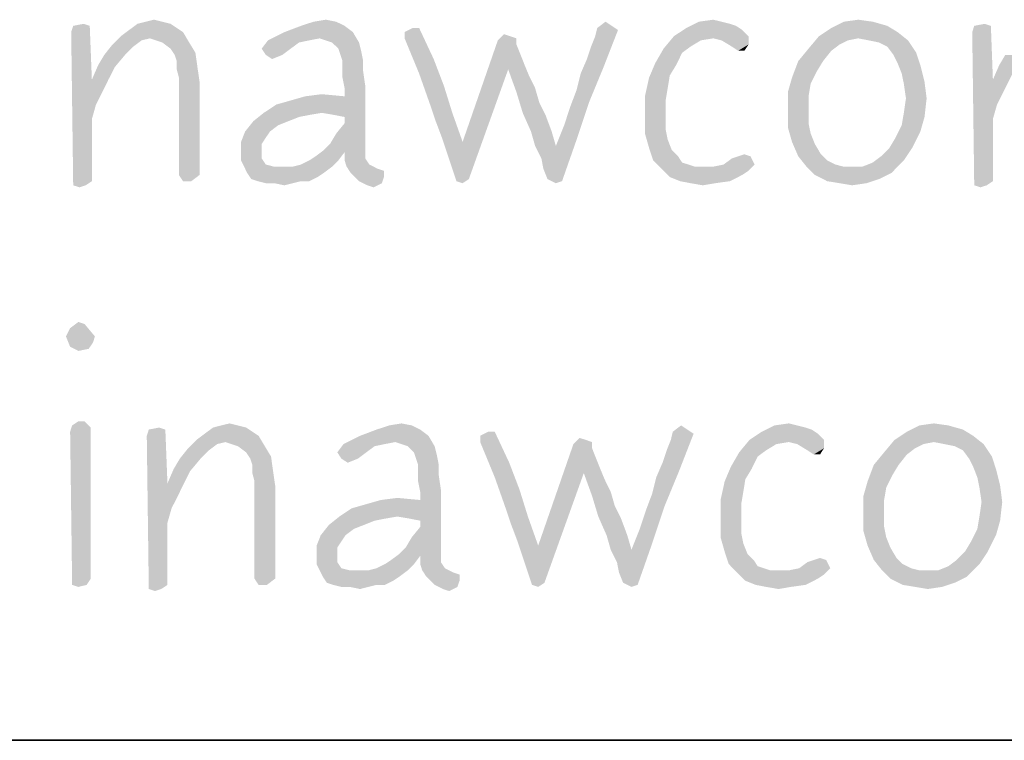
# Model space of a CAD drawing. Header units: inches. Extents: x -1 to 69, y -1 to 45.
# Tile 26 of 39: x 65.284 to 66.308, y 0 to 0.75. Entities that reach past the tile are written whole.
import ezdxf

# ---------------------------------------------------------------- set-up
doc = ezdxf.new("R2010")
doc.units = ezdxf.units.IN
doc.header["$LTSCALE"] = 3.74
doc.header["$MEASUREMENT"] = 0
doc.layers.get('0').update_dxf_attribs({"linetype": 'CONTINUOUS'})

msp = doc.modelspace()

# ---------------------------------------------------------------- linework, layer by layer
at = {"color": 7, "linetype": 'CONTINUOUS'}
msp.add_line((0, 0), (68, 0), dxfattribs=at)
at = {"color": 2, "linetype": 'CONTINUOUS'}
msp.add_line((68, 0), (56.5, 0), dxfattribs=at)
for points in [[(65.4326, 0.7476), (65.4068, 0.7454), (65.4154, 0.7476)], [(65.4068, 0.7454), (65.4326, 0.7476), (65.4412, 0.7454)], [(65.4154, 0.7476), (65.424, 0.7497), (65.4326, 0.7476)], [(65.6135, 0.7476), (65.5769, 0.7433), (65.5899, 0.7476)], [(65.5769, 0.7433), (65.6135, 0.7476), (65.6222, 0.7433)], [(65.5899, 0.7476), (65.6028, 0.7497), (65.6135, 0.7476)], [(65.9, 0.7433), (65.8849, 0.7411), (65.8935, 0.7476)], [(66.0142, 0.7476), (66.0228, 0.7454), (65.9775, 0.7411)], [(66.0142, 0.7476), (65.9775, 0.7411), (65.9905, 0.7476)], [(65.9905, 0.7476), (66.0055, 0.7497), (66.0142, 0.7476)], [(66.1714, 0.7476), (66.1865, 0.7433), (66.1283, 0.7411)], [(66.1714, 0.7476), (66.1283, 0.7411), (66.1412, 0.7476)], [(66.1412, 0.7476), (66.1563, 0.7497), (66.1714, 0.7476)], [(65.3572, 0.7433), (65.3379, 0.7368), (65.34, 0.7433)], [(65.3379, 0.7368), (65.3572, 0.7433), (65.3594, 0.6873)], [(65.34, 0.7433), (65.3508, 0.7454), (65.3572, 0.7433)], [(65.4542, 0.7368), (65.3895, 0.7325), (65.3982, 0.739)], [(65.4412, 0.7454), (65.4477, 0.7411), (65.3982, 0.739)], [(65.4412, 0.7454), (65.3982, 0.739), (65.4068, 0.7454)], [(65.3982, 0.739), (65.4477, 0.7411), (65.4542, 0.7368)], [(65.6222, 0.7433), (65.5597, 0.7368), (65.5769, 0.7433)], [(65.5597, 0.7368), (65.6222, 0.7433), (65.6308, 0.7368)], [(65.6997, 0.7411), (65.6846, 0.7368), (65.6932, 0.7411)], [(65.6846, 0.7303), (65.6846, 0.7368), (65.6997, 0.7411)], [(65.6846, 0.7303), (65.6997, 0.7411), (65.7148, 0.7088)], [(65.8742, 0.7088), (65.8785, 0.7217), (65.9065, 0.739)], [(65.8742, 0.7088), (65.9065, 0.739), (65.8914, 0.7002)], [(65.8785, 0.7217), (65.8828, 0.7325), (65.9065, 0.739)], [(65.9065, 0.739), (65.8828, 0.7325), (65.8849, 0.7411)], [(65.8849, 0.7411), (65.9, 0.7433), (65.9065, 0.739)], [(66.0357, 0.739), (65.9646, 0.7325), (65.9775, 0.7411)], [(65.9646, 0.7325), (66.0357, 0.739), (66.0422, 0.7325)], [(66.0228, 0.7454), (66.0292, 0.7433), (65.9775, 0.7411)], [(65.9775, 0.7411), (66.0292, 0.7433), (66.0357, 0.739)], [(66.1972, 0.7368), (66.1154, 0.7325), (66.1283, 0.7411)], [(66.1283, 0.7411), (66.1865, 0.7433), (66.1972, 0.7368)], [(66.2942, 0.7433), (66.2748, 0.7368), (66.2769, 0.7433)], [(66.2748, 0.7368), (66.2942, 0.7433), (66.2963, 0.6873)], [(66.2769, 0.7433), (66.2877, 0.7454), (66.2942, 0.7433)], [(65.3594, 0.6873), (65.34, 0.5774), (65.3379, 0.7368)], [(65.4197, 0.7303), (65.3809, 0.7239), (65.3895, 0.7325)], [(65.4197, 0.7303), (65.4111, 0.7282), (65.3809, 0.7239)], [(65.3809, 0.7239), (65.4111, 0.7282), (65.4025, 0.7217)], [(65.4197, 0.7303), (65.3895, 0.7325), (65.4542, 0.7368)], [(65.4326, 0.726), (65.4197, 0.7303), (65.4542, 0.7368)], [(65.4326, 0.726), (65.4542, 0.7368), (65.4606, 0.726)], [(65.5855, 0.7282), (65.5748, 0.726), (65.536, 0.7196)], [(65.5855, 0.7282), (65.536, 0.7196), (65.5425, 0.7282)], [(65.6308, 0.7368), (65.5963, 0.7303), (65.5425, 0.7282)], [(65.6308, 0.7368), (65.5425, 0.7282), (65.5597, 0.7368)], [(65.5425, 0.7282), (65.5963, 0.7303), (65.5855, 0.7282)], [(65.6092, 0.726), (65.5963, 0.7303), (65.6308, 0.7368)], [(65.6092, 0.726), (65.6308, 0.7368), (65.6372, 0.726)], [(65.7148, 0.7088), (65.6997, 0.6937), (65.6846, 0.7303)], [(65.8009, 0.7239), (65.7449, 0.6226), (65.7815, 0.7282)], [(65.7945, 0.7325), (65.7815, 0.7282), (65.788, 0.7346)], [(65.7945, 0.7325), (65.8009, 0.7303), (65.7815, 0.7282)], [(65.7815, 0.7282), (65.8009, 0.7303), (65.8009, 0.7239)], [(65.9926, 0.7282), (65.9539, 0.7196), (65.9646, 0.7325)], [(65.9926, 0.7282), (65.9819, 0.7217), (65.9539, 0.7196)], [(65.9646, 0.7325), (66.0422, 0.7325), (66.0055, 0.7303)], [(65.9646, 0.7325), (66.0055, 0.7303), (65.9926, 0.7282)], [(66.0142, 0.7282), (66.0055, 0.7303), (66.0422, 0.7325)], [(66.0142, 0.7282), (66.0422, 0.7325), (66.0422, 0.7239)], [(66.0422, 0.7239), (66.0249, 0.7217), (66.0142, 0.7282)], [(66.1455, 0.7282), (66.1046, 0.7196), (66.1154, 0.7325)], [(66.1455, 0.7282), (66.1369, 0.7239), (66.1046, 0.7196)], [(66.1563, 0.7303), (66.1154, 0.7325), (66.1972, 0.7368)], [(66.1154, 0.7325), (66.1563, 0.7303), (66.1455, 0.7282)], [(66.1671, 0.7282), (66.1563, 0.7303), (66.1972, 0.7368)], [(66.1671, 0.7282), (66.1972, 0.7368), (66.208, 0.7282)], [(66.208, 0.7282), (66.1779, 0.726), (66.1671, 0.7282)], [(66.1865, 0.7217), (66.1779, 0.726), (66.208, 0.7282)], [(66.1865, 0.7217), (66.208, 0.7282), (66.2166, 0.7153)], [(66.2963, 0.6873), (66.2769, 0.5774), (66.2748, 0.7368)], [(65.4025, 0.7217), (65.3723, 0.7131), (65.3809, 0.7239)], [(65.3723, 0.7131), (65.4025, 0.7217), (65.3939, 0.7131)], [(65.4606, 0.726), (65.4412, 0.7196), (65.4326, 0.726)], [(65.4412, 0.7196), (65.4606, 0.726), (65.4671, 0.7153)], [(65.4671, 0.7153), (65.4455, 0.7131), (65.4412, 0.7196)], [(65.536, 0.7196), (65.5748, 0.726), (65.5662, 0.7196)], [(65.5662, 0.7196), (65.5403, 0.7131), (65.536, 0.7196)], [(65.5403, 0.7131), (65.5662, 0.7196), (65.5575, 0.7131)], [(65.6372, 0.726), (65.6157, 0.7196), (65.6092, 0.726)], [(65.6157, 0.7196), (65.6372, 0.726), (65.6394, 0.7174)], [(65.6394, 0.7174), (65.6179, 0.7131), (65.6157, 0.7196)], [(65.62, 0.7066), (65.6179, 0.7131), (65.6394, 0.7174)], [(65.62, 0.7066), (65.6394, 0.7174), (65.6415, 0.7066)], [(65.8009, 0.7239), (65.7923, 0.698), (65.7449, 0.6226)], [(65.8009, 0.7239), (65.8052, 0.7131), (65.7923, 0.698)], [(65.9732, 0.7153), (65.9452, 0.7045), (65.9539, 0.7196)], [(65.9539, 0.7196), (65.9819, 0.7217), (65.9732, 0.7153)], [(66.0314, 0.7174), (66.0249, 0.7217), (66.0422, 0.7239)], [(66.0314, 0.7174), (66.0422, 0.7239), (66.0379, 0.7174)], [(66.1283, 0.7174), (66.0939, 0.7066), (66.1046, 0.7196)], [(66.0939, 0.7066), (66.1283, 0.7174), (66.1197, 0.7066)], [(66.1046, 0.7196), (66.1369, 0.7239), (66.1283, 0.7174)], [(66.2166, 0.7153), (66.1929, 0.7131), (66.1865, 0.7217)], [(65.3939, 0.7131), (65.3659, 0.7023), (65.3723, 0.7131)], [(65.3659, 0.7023), (65.3939, 0.7131), (65.3831, 0.7002)], [(65.4477, 0.7066), (65.4455, 0.7131), (65.4671, 0.7153)], [(65.4477, 0.7066), (65.4671, 0.7153), (65.4692, 0.7002)], [(65.4692, 0.7002), (65.4477, 0.698), (65.4477, 0.7066)], [(65.5575, 0.7131), (65.5468, 0.7088), (65.5403, 0.7131)], [(65.6415, 0.7066), (65.62, 0.698), (65.62, 0.7066)], [(65.62, 0.698), (65.6415, 0.7066), (65.6415, 0.6959)], [(65.6997, 0.6937), (65.7148, 0.7088), (65.7255, 0.6808)], [(65.8052, 0.7131), (65.8095, 0.7023), (65.7923, 0.698)], [(65.8914, 0.7002), (65.8677, 0.6937), (65.8742, 0.7088)], [(65.9452, 0.7045), (65.9732, 0.7153), (65.9668, 0.7023)], [(66.1197, 0.7066), (66.1132, 0.6959), (66.0874, 0.6894)], [(66.1197, 0.7066), (66.0874, 0.6894), (66.0939, 0.7066)], [(66.1972, 0.7045), (66.1929, 0.7131), (66.2166, 0.7153)], [(66.1972, 0.7045), (66.2166, 0.7153), (66.2209, 0.7023)], [(66.3308, 0.7131), (66.3028, 0.7023), (66.3092, 0.7131)], [(66.3028, 0.7023), (66.3308, 0.7131), (66.32, 0.7002)], [(65.3831, 0.7002), (65.3594, 0.6873), (65.3659, 0.7023)], [(65.3594, 0.6873), (65.3831, 0.7002), (65.3766, 0.6873)], [(65.4499, 0.6894), (65.4477, 0.698), (65.4692, 0.7002)], [(65.4499, 0.6894), (65.4692, 0.7002), (65.4714, 0.6851)], [(65.6415, 0.6959), (65.62, 0.6894), (65.62, 0.698)], [(65.7449, 0.6226), (65.7923, 0.698), (65.7514, 0.5839)], [(65.7923, 0.698), (65.8095, 0.7023), (65.8139, 0.6916)], [(65.8139, 0.6916), (65.8009, 0.6743), (65.7923, 0.698)], [(65.8634, 0.6765), (65.8677, 0.6937), (65.8914, 0.7002)], [(65.8634, 0.6765), (65.8914, 0.7002), (65.8763, 0.6636)], [(65.9668, 0.7023), (65.9388, 0.6894), (65.9452, 0.7045)], [(65.9668, 0.7023), (65.9603, 0.6916), (65.9388, 0.6894)], [(66.2209, 0.7023), (66.2015, 0.6937), (66.1972, 0.7045)], [(66.2015, 0.6937), (66.2209, 0.7023), (66.2252, 0.6851)], [(66.32, 0.7002), (66.2963, 0.6873), (66.3028, 0.7023)], [(66.2963, 0.6873), (66.32, 0.7002), (66.3135, 0.6873)], [(65.3594, 0.6873), (65.3594, 0.6463), (65.34, 0.5774)], [(65.3594, 0.6873), (65.3766, 0.6873), (65.3702, 0.6743)], [(65.3594, 0.6873), (65.3702, 0.6743), (65.3637, 0.6614)], [(65.3594, 0.6873), (65.3637, 0.6614), (65.3594, 0.6463)], [(65.4714, 0.6851), (65.4499, 0.5882), (65.4499, 0.6894)], [(65.62, 0.6894), (65.6415, 0.6959), (65.6437, 0.6808)], [(65.6437, 0.6808), (65.6222, 0.6786), (65.62, 0.6894)], [(65.7255, 0.6808), (65.7126, 0.6571), (65.6997, 0.6937)], [(65.8139, 0.6916), (65.8203, 0.6786), (65.8009, 0.6743)], [(65.9582, 0.6786), (65.9345, 0.67), (65.9388, 0.6894)], [(65.9388, 0.6894), (65.9603, 0.6916), (65.9582, 0.6786)], [(66.1068, 0.683), (66.0831, 0.6743), (66.0874, 0.6894)], [(66.0874, 0.6894), (66.1132, 0.6959), (66.1068, 0.683)], [(66.2252, 0.6851), (66.2037, 0.683), (66.2015, 0.6937)], [(66.2963, 0.6873), (66.2963, 0.6463), (66.2769, 0.5774)], [(66.2963, 0.6873), (66.3135, 0.6873), (66.3071, 0.6743)], [(66.2963, 0.6873), (66.3071, 0.6743), (66.3006, 0.6614)], [(66.2963, 0.6873), (66.3006, 0.6614), (66.2963, 0.6463)], [(65.4499, 0.5882), (65.4714, 0.6851), (65.4714, 0.5882)], [(65.5985, 0.6528), (65.6222, 0.67), (65.6437, 0.6808)], [(65.6114, 0.6506), (65.5985, 0.6528), (65.6437, 0.6808)], [(65.6222, 0.6485), (65.6114, 0.6506), (65.6437, 0.6808)], [(65.6222, 0.67), (65.6222, 0.6786), (65.6437, 0.6808)], [(65.6222, 0.642), (65.6222, 0.6485), (65.6437, 0.6808)], [(65.6222, 0.642), (65.6437, 0.6808), (65.6437, 0.614)], [(65.7126, 0.6571), (65.7255, 0.6808), (65.7342, 0.6528)], [(65.8009, 0.6743), (65.8203, 0.6786), (65.8246, 0.6636)], [(65.8763, 0.6636), (65.8569, 0.6593), (65.8634, 0.6765)], [(65.9345, 0.67), (65.9582, 0.6786), (65.956, 0.6657)], [(66.0831, 0.6743), (66.1068, 0.683), (66.1046, 0.67)], [(66.2059, 0.6679), (66.2037, 0.683), (66.2252, 0.6851)], [(66.2059, 0.6679), (66.2252, 0.6851), (66.2274, 0.6679)], [(65.5382, 0.6528), (65.5511, 0.6614), (65.6222, 0.67)], [(65.5985, 0.6528), (65.5382, 0.6528), (65.6222, 0.67)], [(65.5511, 0.6614), (65.5662, 0.6657), (65.6222, 0.67)], [(65.6222, 0.67), (65.5662, 0.6657), (65.5812, 0.67)], [(65.5812, 0.67), (65.5985, 0.6722), (65.6222, 0.67)], [(65.8246, 0.6636), (65.8074, 0.6528), (65.8009, 0.6743)], [(65.956, 0.6657), (65.9345, 0.6485), (65.9345, 0.67)], [(65.9345, 0.6485), (65.956, 0.6657), (65.956, 0.6485)], [(66.1046, 0.67), (66.0831, 0.6571), (66.0831, 0.6743)], [(66.0831, 0.6571), (66.1046, 0.67), (66.1046, 0.6571)], [(66.2274, 0.6679), (66.2037, 0.6528), (66.2059, 0.6679)], [(66.2037, 0.6528), (66.2274, 0.6679), (66.2252, 0.6485)], [(65.7342, 0.6528), (65.7169, 0.6442), (65.7126, 0.6571)], [(65.8074, 0.6528), (65.8246, 0.6636), (65.8311, 0.6506)], [(65.8505, 0.6399), (65.8569, 0.6593), (65.8763, 0.6636)], [(65.8505, 0.6399), (65.8763, 0.6636), (65.8634, 0.6248)], [(66.1046, 0.6571), (66.1046, 0.642), (66.0831, 0.6377)], [(66.1046, 0.6571), (66.0831, 0.6377), (66.0831, 0.6571)], [(65.3594, 0.6463), (65.3594, 0.5817), (65.34, 0.5774)], [(65.5985, 0.6528), (65.5855, 0.6506), (65.5274, 0.6442)], [(65.5985, 0.6528), (65.5274, 0.6442), (65.5382, 0.6528)], [(65.5855, 0.6506), (65.5748, 0.6485), (65.5274, 0.6442)], [(65.5274, 0.6442), (65.5748, 0.6485), (65.564, 0.6442)], [(65.7234, 0.627), (65.7169, 0.6442), (65.7342, 0.6528)], [(65.7234, 0.627), (65.7342, 0.6528), (65.7449, 0.6226)], [(65.8311, 0.6506), (65.816, 0.6334), (65.8074, 0.6528)], [(65.816, 0.6334), (65.8311, 0.6506), (65.8375, 0.6334)], [(65.956, 0.6485), (65.956, 0.6356), (65.9345, 0.6313)], [(65.956, 0.6485), (65.9345, 0.6313), (65.9345, 0.6485)], [(66.2252, 0.6485), (66.2015, 0.6399), (66.2037, 0.6528)], [(66.2015, 0.6399), (66.2252, 0.6485), (66.2209, 0.6334)], [(66.2963, 0.6463), (66.2963, 0.5817), (66.2769, 0.5774)], [(65.564, 0.6442), (65.5532, 0.6399), (65.5188, 0.6334)], [(65.564, 0.6442), (65.5188, 0.6334), (65.5274, 0.6442)], [(65.5188, 0.6334), (65.5532, 0.6399), (65.5446, 0.6334)], [(65.6071, 0.6205), (65.6135, 0.6313), (65.6222, 0.642)], [(65.6437, 0.614), (65.6071, 0.6205), (65.6222, 0.642)], [(65.8634, 0.6248), (65.8419, 0.6183), (65.8505, 0.6399)], [(65.9345, 0.6313), (65.956, 0.6356), (65.9582, 0.6248)], [(66.0831, 0.6377), (66.1046, 0.642), (66.1068, 0.6313)], [(66.1068, 0.6313), (66.0874, 0.6226), (66.0831, 0.6377)], [(66.2209, 0.6334), (66.1951, 0.627), (66.2015, 0.6399)], [(65.5446, 0.6334), (65.5403, 0.627), (65.5145, 0.6226)], [(65.5446, 0.6334), (65.5145, 0.6226), (65.5188, 0.6334)], [(65.5145, 0.6226), (65.5403, 0.627), (65.536, 0.6205)], [(65.7449, 0.6226), (65.7299, 0.6076), (65.7234, 0.627)], [(65.8375, 0.6334), (65.8203, 0.6183), (65.816, 0.6334)], [(65.8203, 0.6183), (65.8375, 0.6334), (65.8419, 0.6183)], [(65.8268, 0.6054), (65.8419, 0.6183), (65.8634, 0.6248)], [(65.8289, 0.5946), (65.8268, 0.6054), (65.8634, 0.6248)], [(65.8332, 0.5839), (65.8289, 0.5946), (65.8634, 0.6248)], [(65.8332, 0.5839), (65.8634, 0.6248), (65.8483, 0.5817)], [(65.9582, 0.6248), (65.9388, 0.6162), (65.9345, 0.6313)], [(65.9388, 0.6162), (65.9582, 0.6248), (65.9625, 0.614)], [(66.0874, 0.6226), (66.1068, 0.6313), (66.1111, 0.6205)], [(66.1886, 0.6162), (66.1951, 0.627), (66.2209, 0.6334)], [(66.1886, 0.6162), (66.2209, 0.6334), (66.2123, 0.6162)], [(65.536, 0.6205), (65.5145, 0.6097), (65.5145, 0.6226)], [(65.536, 0.6205), (65.536, 0.6119), (65.5145, 0.6097)], [(65.6437, 0.614), (65.6006, 0.614), (65.6071, 0.6205)], [(65.7514, 0.5839), (65.7299, 0.6076), (65.7449, 0.6226)], [(65.8419, 0.6183), (65.8268, 0.6054), (65.8203, 0.6183)], [(65.9625, 0.614), (65.9431, 0.6033), (65.9388, 0.6162)], [(66.1111, 0.6205), (66.0939, 0.6076), (66.0874, 0.6226)], [(66.1111, 0.6205), (66.1175, 0.6097), (66.0939, 0.6076)], [(66.2123, 0.6162), (66.18, 0.6076), (66.1886, 0.6162)], [(66.18, 0.6076), (66.2123, 0.6162), (66.2037, 0.6033)], [(65.5145, 0.6097), (65.536, 0.6119), (65.536, 0.6054)], [(65.536, 0.6054), (65.5145, 0.6033), (65.5145, 0.6097)], [(65.5145, 0.6033), (65.536, 0.6054), (65.5403, 0.599)], [(65.5855, 0.6033), (65.592, 0.6076), (65.6222, 0.6119)], [(65.5855, 0.6033), (65.6222, 0.6119), (65.6157, 0.6033)], [(65.6222, 0.6119), (65.592, 0.6076), (65.6006, 0.614)], [(65.6006, 0.614), (65.6437, 0.614), (65.6222, 0.6119)], [(65.6222, 0.6119), (65.6437, 0.614), (65.6437, 0.6054)], [(65.6437, 0.6054), (65.6222, 0.6033), (65.6222, 0.6119)], [(65.6222, 0.6033), (65.6437, 0.6054), (65.648, 0.599)], [(65.7514, 0.5839), (65.7385, 0.5817), (65.7299, 0.6076)], [(65.9625, 0.614), (65.9689, 0.6076), (65.9431, 0.6033)], [(65.9431, 0.6033), (65.9689, 0.6076), (65.9732, 0.6011)], [(66.0163, 0.599), (66.0249, 0.6054), (66.0443, 0.6076)], [(66.0163, 0.599), (66.0443, 0.6076), (66.0486, 0.599)], [(66.0443, 0.6076), (66.0249, 0.6054), (66.0314, 0.6076)], [(66.0314, 0.6076), (66.0379, 0.6097), (66.0443, 0.6076)], [(66.0939, 0.6076), (66.1175, 0.6097), (66.124, 0.6033)], [(66.124, 0.6033), (66.1025, 0.5968), (66.0939, 0.6076)], [(66.2037, 0.6033), (66.1714, 0.6011), (66.18, 0.6076)], [(65.5403, 0.599), (65.5209, 0.5903), (65.5145, 0.6033)], [(65.5403, 0.599), (65.5489, 0.5968), (65.5209, 0.5903)], [(65.5683, 0.5968), (65.6092, 0.5968), (65.5209, 0.5903)], [(65.5597, 0.5968), (65.5683, 0.5968), (65.5209, 0.5903)], [(65.5489, 0.5968), (65.5597, 0.5968), (65.5209, 0.5903)], [(65.5209, 0.5903), (65.6092, 0.5968), (65.6006, 0.5903)], [(65.5683, 0.5968), (65.5769, 0.599), (65.6157, 0.6033)], [(65.5683, 0.5968), (65.6157, 0.6033), (65.6092, 0.5968)], [(65.6157, 0.6033), (65.5769, 0.599), (65.5855, 0.6033)], [(65.648, 0.599), (65.6243, 0.5968), (65.6222, 0.6033)], [(65.6243, 0.5968), (65.648, 0.599), (65.6566, 0.5946)], [(65.6566, 0.5946), (65.6286, 0.5903), (65.6243, 0.5968)], [(65.6566, 0.5946), (65.6631, 0.5925), (65.6286, 0.5903)], [(65.9732, 0.6011), (65.9517, 0.5946), (65.9431, 0.6033)], [(65.9732, 0.6011), (65.9797, 0.599), (65.9517, 0.5946)], [(65.9797, 0.599), (65.9862, 0.5968), (65.9517, 0.5946)], [(65.9948, 0.5968), (66.0055, 0.5968), (65.9517, 0.5946)], [(65.9862, 0.5968), (65.9948, 0.5968), (65.9517, 0.5946)], [(66.0422, 0.5925), (65.9517, 0.5946), (66.0055, 0.5968)], [(66.0422, 0.5925), (65.9603, 0.586), (65.9517, 0.5946)], [(66.0486, 0.599), (66.0055, 0.5968), (66.0163, 0.599)], [(66.0055, 0.5968), (66.0486, 0.599), (66.0422, 0.5925)], [(66.124, 0.6033), (66.1326, 0.599), (66.1025, 0.5968)], [(66.1025, 0.5968), (66.1326, 0.599), (66.1412, 0.5968)], [(66.1412, 0.5968), (66.1111, 0.5882), (66.1025, 0.5968)], [(66.1606, 0.5968), (66.1908, 0.5903), (66.1111, 0.5882)], [(66.152, 0.5968), (66.1606, 0.5968), (66.1111, 0.5882)], [(66.1412, 0.5968), (66.152, 0.5968), (66.1111, 0.5882)], [(66.1606, 0.5968), (66.1714, 0.6011), (66.2037, 0.6033)], [(66.1606, 0.5968), (66.2037, 0.6033), (66.1908, 0.5903)], [(65.4714, 0.5882), (65.4542, 0.5817), (65.4499, 0.5882)], [(65.4542, 0.5817), (65.4714, 0.5882), (65.4628, 0.5817)], [(65.6006, 0.5903), (65.5252, 0.5839), (65.5209, 0.5903)], [(65.6006, 0.5903), (65.5942, 0.586), (65.5252, 0.5839)], [(65.5317, 0.5817), (65.5252, 0.5839), (65.5942, 0.586)], [(65.5769, 0.5817), (65.5317, 0.5817), (65.5942, 0.586)], [(65.5769, 0.5817), (65.5942, 0.586), (65.5855, 0.5817)], [(65.6286, 0.5903), (65.6631, 0.5925), (65.6631, 0.586)], [(65.6631, 0.586), (65.6372, 0.5817), (65.6286, 0.5903)], [(65.6372, 0.5817), (65.6631, 0.586), (65.6609, 0.5796)], [(65.7385, 0.5817), (65.7514, 0.5839), (65.7449, 0.5796)], [(65.8483, 0.5817), (65.8419, 0.5796), (65.8332, 0.5839)], [(66.0422, 0.5925), (66.0357, 0.5882), (65.9603, 0.586)], [(65.9711, 0.5817), (65.9603, 0.586), (66.0357, 0.5882)], [(65.9711, 0.5817), (66.0357, 0.5882), (66.0228, 0.5817)], [(66.1111, 0.5882), (66.1908, 0.5903), (66.1779, 0.5839)], [(66.1779, 0.5839), (66.124, 0.5817), (66.1111, 0.5882)], [(66.1369, 0.5796), (66.124, 0.5817), (66.1779, 0.5839)], [(66.1369, 0.5796), (66.1779, 0.5839), (66.1649, 0.5796)], [(65.34, 0.5774), (65.3594, 0.5817), (65.3529, 0.5774)], [(65.3529, 0.5774), (65.3465, 0.5753), (65.34, 0.5774)], [(65.5769, 0.5817), (65.5403, 0.5796), (65.5317, 0.5817)], [(65.5489, 0.5796), (65.5403, 0.5796), (65.5769, 0.5817)], [(65.5489, 0.5796), (65.5769, 0.5817), (65.5683, 0.5796)], [(65.5683, 0.5796), (65.5597, 0.5774), (65.5489, 0.5796)], [(65.6609, 0.5796), (65.6459, 0.5774), (65.6372, 0.5817)], [(65.6459, 0.5774), (65.6609, 0.5796), (65.6523, 0.5753)], [(66.0228, 0.5817), (65.9819, 0.5796), (65.9711, 0.5817)], [(65.9819, 0.5796), (66.0228, 0.5817), (66.0077, 0.5796)], [(66.0077, 0.5796), (65.9948, 0.5774), (65.9819, 0.5796)], [(66.1649, 0.5796), (66.1499, 0.5774), (66.1369, 0.5796)], [(66.2769, 0.5774), (66.2963, 0.5817), (66.2899, 0.5774)], [(66.2899, 0.5774), (66.2834, 0.5753), (66.2769, 0.5774)], [(65.3325, 0.4202), (65.3368, 0.4288), (65.3518, 0.4331)], [(65.3325, 0.4202), (65.3518, 0.4331), (65.3626, 0.4202)], [(65.3518, 0.4331), (65.3368, 0.4288), (65.3454, 0.4353)], [(65.3626, 0.4202), (65.3368, 0.4094), (65.3325, 0.4202)], [(65.3626, 0.4202), (65.3605, 0.4137), (65.3368, 0.4094)], [(65.3368, 0.4094), (65.3605, 0.4137), (65.3561, 0.4073)], [(65.3561, 0.4073), (65.3454, 0.4051), (65.3368, 0.4094)], [(65.3518, 0.3319), (65.3389, 0.3276), (65.3454, 0.3319)], [(65.3389, 0.3276), (65.3518, 0.3319), (65.3583, 0.3254)], [(65.494, 0.3276), (65.5026, 0.3297), (65.5112, 0.3276)], [(65.6685, 0.3276), (65.6814, 0.3297), (65.6921, 0.3276)], [(66.0691, 0.3276), (66.0841, 0.3297), (66.0928, 0.3276)], [(66.2198, 0.3276), (66.2349, 0.3297), (66.25, 0.3276)], [(65.3583, 0.3254), (65.3368, 0.3211), (65.3389, 0.3276)], [(65.3368, 0.3211), (65.3583, 0.3254), (65.3583, 0.1682)], [(65.3583, 0.1682), (65.3389, 0.1617), (65.3368, 0.3211)], [(65.4358, 0.3233), (65.4165, 0.3168), (65.4186, 0.3233)], [(65.4165, 0.3168), (65.4358, 0.3233), (65.438, 0.2673)], [(65.4186, 0.3233), (65.4294, 0.3254), (65.4358, 0.3233)], [(65.5328, 0.3168), (65.4681, 0.3125), (65.4768, 0.319)], [(65.5198, 0.3254), (65.5263, 0.3211), (65.4768, 0.319)], [(65.5198, 0.3254), (65.4768, 0.319), (65.4854, 0.3254)], [(65.4768, 0.319), (65.5263, 0.3211), (65.5328, 0.3168)], [(65.5112, 0.3276), (65.4854, 0.3254), (65.494, 0.3276)], [(65.4854, 0.3254), (65.5112, 0.3276), (65.5198, 0.3254)], [(65.7008, 0.3233), (65.6383, 0.3168), (65.6555, 0.3233)], [(65.6383, 0.3168), (65.7008, 0.3233), (65.7094, 0.3168)], [(65.6921, 0.3276), (65.6555, 0.3233), (65.6685, 0.3276)], [(65.6555, 0.3233), (65.6921, 0.3276), (65.7008, 0.3233)], [(65.7783, 0.3211), (65.7632, 0.3168), (65.7718, 0.3211)], [(65.7632, 0.3103), (65.7632, 0.3168), (65.7783, 0.3211)], [(65.7632, 0.3103), (65.7783, 0.3211), (65.7934, 0.2888)], [(65.9528, 0.2888), (65.9571, 0.3017), (65.9851, 0.319)], [(65.9528, 0.2888), (65.9851, 0.319), (65.97, 0.2802)], [(65.9571, 0.3017), (65.9614, 0.3125), (65.9851, 0.319)], [(65.9851, 0.319), (65.9614, 0.3125), (65.9635, 0.3211)], [(65.9786, 0.3233), (65.9635, 0.3211), (65.9721, 0.3276)], [(65.9635, 0.3211), (65.9786, 0.3233), (65.9851, 0.319)], [(66.1143, 0.319), (66.0432, 0.3125), (66.0561, 0.3211)], [(66.0432, 0.3125), (66.1143, 0.319), (66.1208, 0.3125)], [(66.0928, 0.3276), (66.1014, 0.3254), (66.0561, 0.3211)], [(66.0928, 0.3276), (66.0561, 0.3211), (66.0691, 0.3276)], [(66.1014, 0.3254), (66.1078, 0.3233), (66.0561, 0.3211)], [(66.0561, 0.3211), (66.1078, 0.3233), (66.1143, 0.319)], [(66.2758, 0.3168), (66.194, 0.3125), (66.2069, 0.3211)], [(66.25, 0.3276), (66.2651, 0.3233), (66.2069, 0.3211)], [(66.25, 0.3276), (66.2069, 0.3211), (66.2198, 0.3276)], [(66.2069, 0.3211), (66.2651, 0.3233), (66.2758, 0.3168)], [(65.438, 0.2673), (65.4186, 0.1574), (65.4165, 0.3168)], [(65.4983, 0.3103), (65.4595, 0.3039), (65.4681, 0.3125)], [(65.4983, 0.3103), (65.4897, 0.3082), (65.4595, 0.3039)], [(65.4595, 0.3039), (65.4897, 0.3082), (65.4811, 0.3017)], [(65.4983, 0.3103), (65.4681, 0.3125), (65.5328, 0.3168)], [(65.5112, 0.306), (65.4983, 0.3103), (65.5328, 0.3168)], [(65.5112, 0.306), (65.5328, 0.3168), (65.5392, 0.306)], [(65.6641, 0.3082), (65.6534, 0.306), (65.6146, 0.2996)], [(65.6641, 0.3082), (65.6146, 0.2996), (65.6211, 0.3082)], [(65.7094, 0.3168), (65.6749, 0.3103), (65.6211, 0.3082)], [(65.7094, 0.3168), (65.6211, 0.3082), (65.6383, 0.3168)], [(65.6211, 0.3082), (65.6749, 0.3103), (65.6641, 0.3082)], [(65.6878, 0.306), (65.6749, 0.3103), (65.7094, 0.3168)], [(65.6878, 0.306), (65.7094, 0.3168), (65.7158, 0.306)], [(65.7934, 0.2888), (65.7783, 0.2737), (65.7632, 0.3103)], [(65.8795, 0.3039), (65.8235, 0.2026), (65.8601, 0.3082)], [(65.8731, 0.3125), (65.8601, 0.3082), (65.8666, 0.3146)], [(65.8731, 0.3125), (65.8795, 0.3103), (65.8601, 0.3082)], [(65.8601, 0.3082), (65.8795, 0.3103), (65.8795, 0.3039)], [(66.0712, 0.3082), (66.0325, 0.2996), (66.0432, 0.3125)], [(66.0712, 0.3082), (66.0605, 0.3017), (66.0325, 0.2996)], [(66.0432, 0.3125), (66.1208, 0.3125), (66.0841, 0.3103)], [(66.0432, 0.3125), (66.0841, 0.3103), (66.0712, 0.3082)], [(66.0928, 0.3082), (66.0841, 0.3103), (66.1208, 0.3125)], [(66.0928, 0.3082), (66.1208, 0.3125), (66.1208, 0.3039)], [(66.1208, 0.3039), (66.1035, 0.3017), (66.0928, 0.3082)], [(66.2241, 0.3082), (66.1832, 0.2996), (66.194, 0.3125)], [(66.2241, 0.3082), (66.2155, 0.3039), (66.1832, 0.2996)], [(66.2349, 0.3103), (66.194, 0.3125), (66.2758, 0.3168)], [(66.194, 0.3125), (66.2349, 0.3103), (66.2241, 0.3082)], [(66.2457, 0.3082), (66.2349, 0.3103), (66.2758, 0.3168)], [(66.2457, 0.3082), (66.2758, 0.3168), (66.2866, 0.3082)], [(66.2866, 0.3082), (66.2565, 0.306), (66.2457, 0.3082)], [(66.2651, 0.3017), (66.2565, 0.306), (66.2866, 0.3082)], [(66.2651, 0.3017), (66.2866, 0.3082), (66.2952, 0.2953)], [(65.4811, 0.3017), (65.4509, 0.2931), (65.4595, 0.3039)], [(65.4509, 0.2931), (65.4811, 0.3017), (65.4725, 0.2931)], [(65.5392, 0.306), (65.5198, 0.2996), (65.5112, 0.306)], [(65.5198, 0.2996), (65.5392, 0.306), (65.5457, 0.2953)], [(65.5457, 0.2953), (65.5241, 0.2931), (65.5198, 0.2996)], [(65.6146, 0.2996), (65.6534, 0.306), (65.6448, 0.2996)], [(65.6448, 0.2996), (65.6189, 0.2931), (65.6146, 0.2996)], [(65.6189, 0.2931), (65.6448, 0.2996), (65.6361, 0.2931)], [(65.7158, 0.306), (65.6943, 0.2996), (65.6878, 0.306)], [(65.6943, 0.2996), (65.7158, 0.306), (65.718, 0.2974)], [(65.718, 0.2974), (65.6965, 0.2931), (65.6943, 0.2996)], [(65.6986, 0.2866), (65.6965, 0.2931), (65.718, 0.2974)], [(65.6986, 0.2866), (65.718, 0.2974), (65.7201, 0.2866)], [(65.8795, 0.3039), (65.8709, 0.278), (65.8235, 0.2026)], [(65.8795, 0.3039), (65.8838, 0.2931), (65.8709, 0.278)], [(66.0518, 0.2953), (66.0238, 0.2845), (66.0325, 0.2996)], [(66.0325, 0.2996), (66.0605, 0.3017), (66.0518, 0.2953)], [(66.11, 0.2974), (66.1035, 0.3017), (66.1208, 0.3039)], [(66.11, 0.2974), (66.1208, 0.3039), (66.1165, 0.2974)], [(66.2069, 0.2974), (66.1725, 0.2866), (66.1832, 0.2996)], [(66.1725, 0.2866), (66.2069, 0.2974), (66.1983, 0.2866)], [(66.1832, 0.2996), (66.2155, 0.3039), (66.2069, 0.2974)], [(66.2952, 0.2953), (66.2715, 0.2931), (66.2651, 0.3017)], [(65.4725, 0.2931), (65.4445, 0.2823), (65.4509, 0.2931)], [(65.4445, 0.2823), (65.4725, 0.2931), (65.4617, 0.2802)], [(65.5263, 0.2866), (65.5241, 0.2931), (65.5457, 0.2953)], [(65.5263, 0.2866), (65.5457, 0.2953), (65.5478, 0.2802)], [(65.6361, 0.2931), (65.6254, 0.2888), (65.6189, 0.2931)], [(65.7783, 0.2737), (65.7934, 0.2888), (65.8041, 0.2608)], [(65.8838, 0.2931), (65.8881, 0.2823), (65.8709, 0.278)], [(65.97, 0.2802), (65.9463, 0.2737), (65.9528, 0.2888)], [(66.0238, 0.2845), (66.0518, 0.2953), (66.0454, 0.2823)], [(66.2758, 0.2845), (66.2715, 0.2931), (66.2952, 0.2953)], [(66.2758, 0.2845), (66.2952, 0.2953), (66.2995, 0.2823)], [(65.4617, 0.2802), (65.438, 0.2673), (65.4445, 0.2823)], [(65.438, 0.2673), (65.4617, 0.2802), (65.4552, 0.2673)], [(65.5478, 0.2802), (65.5263, 0.278), (65.5263, 0.2866)], [(65.5285, 0.2694), (65.5263, 0.278), (65.5478, 0.2802)], [(65.5285, 0.2694), (65.5478, 0.2802), (65.55, 0.2651)], [(65.7201, 0.2866), (65.6986, 0.278), (65.6986, 0.2866)], [(65.6986, 0.278), (65.7201, 0.2866), (65.7201, 0.2759)], [(65.7201, 0.2759), (65.6986, 0.2694), (65.6986, 0.278)], [(65.8235, 0.2026), (65.8709, 0.278), (65.83, 0.1639)], [(65.8709, 0.278), (65.8881, 0.2823), (65.8925, 0.2716)], [(65.8925, 0.2716), (65.8795, 0.2543), (65.8709, 0.278)], [(65.942, 0.2565), (65.9463, 0.2737), (65.97, 0.2802)], [(65.942, 0.2565), (65.97, 0.2802), (65.9549, 0.2436)], [(66.0454, 0.2823), (66.0174, 0.2694), (66.0238, 0.2845)], [(66.0454, 0.2823), (66.0389, 0.2716), (66.0174, 0.2694)], [(66.1983, 0.2866), (66.1918, 0.2759), (66.166, 0.2694)], [(66.1983, 0.2866), (66.166, 0.2694), (66.1725, 0.2866)], [(66.2995, 0.2823), (66.2801, 0.2737), (66.2758, 0.2845)], [(66.2801, 0.2737), (66.2995, 0.2823), (66.3038, 0.2651)], [(65.438, 0.2673), (65.438, 0.2263), (65.4186, 0.1574)], [(65.438, 0.2673), (65.4552, 0.2673), (65.4488, 0.2543)], [(65.438, 0.2673), (65.4488, 0.2543), (65.4423, 0.2414)], [(65.438, 0.2673), (65.4423, 0.2414), (65.438, 0.2263)], [(65.55, 0.2651), (65.5285, 0.1682), (65.5285, 0.2694)], [(65.6986, 0.2694), (65.7201, 0.2759), (65.7223, 0.2608)], [(65.7223, 0.2608), (65.7008, 0.2586), (65.6986, 0.2694)], [(65.8041, 0.2608), (65.7912, 0.2371), (65.7783, 0.2737)], [(65.8925, 0.2716), (65.8989, 0.2586), (65.8795, 0.2543)], [(66.0368, 0.2586), (66.0131, 0.25), (66.0174, 0.2694)], [(66.0174, 0.2694), (66.0389, 0.2716), (66.0368, 0.2586)], [(66.1854, 0.263), (66.1617, 0.2543), (66.166, 0.2694)], [(66.166, 0.2694), (66.1918, 0.2759), (66.1854, 0.263)], [(66.3038, 0.2651), (66.2823, 0.263), (66.2801, 0.2737)], [(65.5285, 0.1682), (65.55, 0.2651), (65.55, 0.1682)], [(65.6771, 0.2328), (65.7008, 0.25), (65.7223, 0.2608)], [(65.69, 0.2306), (65.6771, 0.2328), (65.7223, 0.2608)], [(65.7008, 0.2285), (65.69, 0.2306), (65.7223, 0.2608)], [(65.7008, 0.25), (65.7008, 0.2586), (65.7223, 0.2608)], [(65.7008, 0.222), (65.7008, 0.2285), (65.7223, 0.2608)], [(65.7008, 0.222), (65.7223, 0.2608), (65.7223, 0.194)], [(65.7912, 0.2371), (65.8041, 0.2608), (65.8128, 0.2328)], [(65.8795, 0.2543), (65.8989, 0.2586), (65.9032, 0.2436)], [(65.9549, 0.2436), (65.9355, 0.2393), (65.942, 0.2565)], [(66.0131, 0.25), (66.0368, 0.2586), (66.0346, 0.2457)], [(66.1617, 0.2543), (66.1854, 0.263), (66.1832, 0.25)], [(66.2845, 0.2479), (66.2823, 0.263), (66.3038, 0.2651)], [(66.2845, 0.2479), (66.3038, 0.2651), (66.306, 0.2479)], [(65.6168, 0.2328), (65.6297, 0.2414), (65.7008, 0.25)], [(65.6771, 0.2328), (65.6168, 0.2328), (65.7008, 0.25)], [(65.6297, 0.2414), (65.6448, 0.2457), (65.7008, 0.25)], [(65.7008, 0.25), (65.6448, 0.2457), (65.6598, 0.25)], [(65.6598, 0.25), (65.6771, 0.2522), (65.7008, 0.25)], [(65.9032, 0.2436), (65.886, 0.2328), (65.8795, 0.2543)], [(66.0346, 0.2457), (66.0131, 0.2285), (66.0131, 0.25)], [(66.0131, 0.2285), (66.0346, 0.2457), (66.0346, 0.2285)], [(66.1832, 0.25), (66.1617, 0.2371), (66.1617, 0.2543)], [(66.1617, 0.2371), (66.1832, 0.25), (66.1832, 0.2371)], [(66.306, 0.2479), (66.2823, 0.2328), (66.2845, 0.2479)], [(66.2823, 0.2328), (66.306, 0.2479), (66.3038, 0.2285)], [(65.8128, 0.2328), (65.7955, 0.2242), (65.7912, 0.2371)], [(65.886, 0.2328), (65.9032, 0.2436), (65.9097, 0.2306)], [(65.9291, 0.2199), (65.9355, 0.2393), (65.9549, 0.2436)], [(65.9291, 0.2199), (65.9549, 0.2436), (65.942, 0.2048)], [(66.1832, 0.2371), (66.1832, 0.222), (66.1617, 0.2177)], [(66.1832, 0.2371), (66.1617, 0.2177), (66.1617, 0.2371)], [(65.438, 0.2263), (65.438, 0.1617), (65.4186, 0.1574)], [(65.6771, 0.2328), (65.6641, 0.2306), (65.606, 0.2242)], [(65.6771, 0.2328), (65.606, 0.2242), (65.6168, 0.2328)], [(65.6641, 0.2306), (65.6534, 0.2285), (65.606, 0.2242)], [(65.606, 0.2242), (65.6534, 0.2285), (65.6426, 0.2242)], [(65.802, 0.207), (65.7955, 0.2242), (65.8128, 0.2328)], [(65.802, 0.207), (65.8128, 0.2328), (65.8235, 0.2026)], [(65.9097, 0.2306), (65.8946, 0.2134), (65.886, 0.2328)], [(65.8946, 0.2134), (65.9097, 0.2306), (65.9161, 0.2134)], [(66.0346, 0.2285), (66.0346, 0.2156), (66.0131, 0.2113)], [(66.0346, 0.2285), (66.0131, 0.2113), (66.0131, 0.2285)], [(66.3038, 0.2285), (66.2801, 0.2199), (66.2823, 0.2328)], [(66.2801, 0.2199), (66.3038, 0.2285), (66.2995, 0.2134)], [(65.6426, 0.2242), (65.6318, 0.2199), (65.5974, 0.2134)], [(65.6426, 0.2242), (65.5974, 0.2134), (65.606, 0.2242)], [(65.5974, 0.2134), (65.6318, 0.2199), (65.6232, 0.2134)], [(65.6857, 0.2005), (65.6921, 0.2113), (65.7008, 0.222)], [(65.7223, 0.194), (65.6857, 0.2005), (65.7008, 0.222)], [(65.942, 0.2048), (65.9205, 0.1983), (65.9291, 0.2199)], [(66.0131, 0.2113), (66.0346, 0.2156), (66.0368, 0.2048)], [(66.1617, 0.2177), (66.1832, 0.222), (66.1854, 0.2113)], [(66.1854, 0.2113), (66.166, 0.2026), (66.1617, 0.2177)], [(66.2995, 0.2134), (66.2737, 0.207), (66.2801, 0.2199)], [(65.6232, 0.2134), (65.6189, 0.207), (65.5931, 0.2026)], [(65.6232, 0.2134), (65.5931, 0.2026), (65.5974, 0.2134)], [(65.5931, 0.2026), (65.6189, 0.207), (65.6146, 0.2005)], [(65.8235, 0.2026), (65.8085, 0.1876), (65.802, 0.207)], [(65.9161, 0.2134), (65.8989, 0.1983), (65.8946, 0.2134)], [(65.8989, 0.1983), (65.9161, 0.2134), (65.9205, 0.1983)], [(65.9054, 0.1854), (65.9205, 0.1983), (65.942, 0.2048)], [(65.9075, 0.1746), (65.9054, 0.1854), (65.942, 0.2048)], [(65.9118, 0.1639), (65.9075, 0.1746), (65.942, 0.2048)], [(65.9118, 0.1639), (65.942, 0.2048), (65.9269, 0.1617)], [(66.0368, 0.2048), (66.0174, 0.1962), (66.0131, 0.2113)], [(66.0174, 0.1962), (66.0368, 0.2048), (66.0411, 0.194)], [(66.166, 0.2026), (66.1854, 0.2113), (66.1897, 0.2005)], [(66.2672, 0.1962), (66.2737, 0.207), (66.2995, 0.2134)], [(66.2672, 0.1962), (66.2995, 0.2134), (66.2909, 0.1962)], [(65.6146, 0.2005), (65.5931, 0.1897), (65.5931, 0.2026)], [(65.6146, 0.2005), (65.6146, 0.1919), (65.5931, 0.1897)], [(65.7223, 0.194), (65.6792, 0.194), (65.6857, 0.2005)], [(65.83, 0.1639), (65.8085, 0.1876), (65.8235, 0.2026)], [(65.9205, 0.1983), (65.9054, 0.1854), (65.8989, 0.1983)], [(66.0411, 0.194), (66.0217, 0.1833), (66.0174, 0.1962)], [(66.1897, 0.2005), (66.1725, 0.1876), (66.166, 0.2026)], [(66.1897, 0.2005), (66.1961, 0.1897), (66.1725, 0.1876)], [(66.2909, 0.1962), (66.2586, 0.1876), (66.2672, 0.1962)], [(66.2586, 0.1876), (66.2909, 0.1962), (66.2823, 0.1833)], [(65.5931, 0.1897), (65.6146, 0.1919), (65.6146, 0.1854)], [(65.6146, 0.1854), (65.5931, 0.1833), (65.5931, 0.1897)], [(65.5931, 0.1833), (65.6146, 0.1854), (65.6189, 0.179)], [(65.6641, 0.1833), (65.6706, 0.1876), (65.7008, 0.1919)], [(65.6641, 0.1833), (65.7008, 0.1919), (65.6943, 0.1833)], [(65.7008, 0.1919), (65.6706, 0.1876), (65.6792, 0.194)], [(65.6792, 0.194), (65.7223, 0.194), (65.7008, 0.1919)], [(65.7008, 0.1919), (65.7223, 0.194), (65.7223, 0.1854)], [(65.7223, 0.1854), (65.7008, 0.1833), (65.7008, 0.1919)], [(65.7008, 0.1833), (65.7223, 0.1854), (65.7266, 0.179)], [(65.83, 0.1639), (65.8171, 0.1617), (65.8085, 0.1876)], [(66.0411, 0.194), (66.0475, 0.1876), (66.0217, 0.1833)], [(66.0217, 0.1833), (66.0475, 0.1876), (66.0518, 0.1811)], [(66.0949, 0.179), (66.1035, 0.1854), (66.1229, 0.1876)], [(66.0949, 0.179), (66.1229, 0.1876), (66.1272, 0.179)], [(66.1229, 0.1876), (66.1035, 0.1854), (66.11, 0.1876)], [(66.11, 0.1876), (66.1165, 0.1897), (66.1229, 0.1876)], [(66.1725, 0.1876), (66.1961, 0.1897), (66.2026, 0.1833)], [(66.2026, 0.1833), (66.1811, 0.1768), (66.1725, 0.1876)], [(66.2823, 0.1833), (66.25, 0.1811), (66.2586, 0.1876)], [(65.6189, 0.179), (65.5995, 0.1703), (65.5931, 0.1833)], [(65.6189, 0.179), (65.6275, 0.1768), (65.5995, 0.1703)], [(65.6469, 0.1768), (65.6878, 0.1768), (65.5995, 0.1703)], [(65.6383, 0.1768), (65.6469, 0.1768), (65.5995, 0.1703)], [(65.6275, 0.1768), (65.6383, 0.1768), (65.5995, 0.1703)], [(65.5995, 0.1703), (65.6878, 0.1768), (65.6792, 0.1703)], [(65.6469, 0.1768), (65.6555, 0.179), (65.6943, 0.1833)], [(65.6469, 0.1768), (65.6943, 0.1833), (65.6878, 0.1768)], [(65.6943, 0.1833), (65.6555, 0.179), (65.6641, 0.1833)], [(65.7266, 0.179), (65.7029, 0.1768), (65.7008, 0.1833)], [(65.7029, 0.1768), (65.7266, 0.179), (65.7352, 0.1746)], [(65.7352, 0.1746), (65.7072, 0.1703), (65.7029, 0.1768)], [(65.7352, 0.1746), (65.7417, 0.1725), (65.7072, 0.1703)], [(66.0518, 0.1811), (66.0303, 0.1746), (66.0217, 0.1833)], [(66.0518, 0.1811), (66.0583, 0.179), (66.0303, 0.1746)], [(66.0583, 0.179), (66.0648, 0.1768), (66.0303, 0.1746)], [(66.0734, 0.1768), (66.0841, 0.1768), (66.0303, 0.1746)], [(66.0648, 0.1768), (66.0734, 0.1768), (66.0303, 0.1746)], [(66.1208, 0.1725), (66.0303, 0.1746), (66.0841, 0.1768)], [(66.1208, 0.1725), (66.0389, 0.166), (66.0303, 0.1746)], [(66.1272, 0.179), (66.0841, 0.1768), (66.0949, 0.179)], [(66.0841, 0.1768), (66.1272, 0.179), (66.1208, 0.1725)], [(66.2026, 0.1833), (66.2112, 0.179), (66.1811, 0.1768)], [(66.1811, 0.1768), (66.2112, 0.179), (66.2198, 0.1768)], [(66.2198, 0.1768), (66.1897, 0.1682), (66.1811, 0.1768)], [(66.2392, 0.1768), (66.2694, 0.1703), (66.1897, 0.1682)], [(66.2306, 0.1768), (66.2392, 0.1768), (66.1897, 0.1682)], [(66.2198, 0.1768), (66.2306, 0.1768), (66.1897, 0.1682)], [(66.2392, 0.1768), (66.25, 0.1811), (66.2823, 0.1833)], [(66.2392, 0.1768), (66.2823, 0.1833), (66.2694, 0.1703)], [(65.3389, 0.1617), (65.3583, 0.1682), (65.354, 0.1617)], [(65.55, 0.1682), (65.5328, 0.1617), (65.5285, 0.1682)], [(65.5328, 0.1617), (65.55, 0.1682), (65.5414, 0.1617)], [(65.6792, 0.1703), (65.6038, 0.1639), (65.5995, 0.1703)], [(65.6792, 0.1703), (65.6728, 0.166), (65.6038, 0.1639)], [(65.6103, 0.1617), (65.6038, 0.1639), (65.6728, 0.166)], [(65.6555, 0.1617), (65.6103, 0.1617), (65.6728, 0.166)], [(65.6555, 0.1617), (65.6728, 0.166), (65.6641, 0.1617)], [(65.7072, 0.1703), (65.7417, 0.1725), (65.7417, 0.166)], [(65.7417, 0.166), (65.7158, 0.1617), (65.7072, 0.1703)], [(65.7158, 0.1617), (65.7417, 0.166), (65.7395, 0.1596)], [(65.8171, 0.1617), (65.83, 0.1639), (65.8235, 0.1596)], [(65.9269, 0.1617), (65.9205, 0.1596), (65.9118, 0.1639)], [(66.1208, 0.1725), (66.1143, 0.1682), (66.0389, 0.166)], [(66.0497, 0.1617), (66.0389, 0.166), (66.1143, 0.1682)], [(66.0497, 0.1617), (66.1143, 0.1682), (66.1014, 0.1617)], [(66.1897, 0.1682), (66.2694, 0.1703), (66.2565, 0.1639)], [(66.2565, 0.1639), (66.2026, 0.1617), (66.1897, 0.1682)], [(66.2155, 0.1596), (66.2026, 0.1617), (66.2565, 0.1639)], [(66.2155, 0.1596), (66.2565, 0.1639), (66.2435, 0.1596)], [(65.354, 0.1617), (65.3454, 0.1596), (65.3389, 0.1617)], [(65.4186, 0.1574), (65.438, 0.1617), (65.4315, 0.1574)], [(65.4315, 0.1574), (65.4251, 0.1553), (65.4186, 0.1574)], [(65.6555, 0.1617), (65.6189, 0.1596), (65.6103, 0.1617)], [(65.6275, 0.1596), (65.6189, 0.1596), (65.6555, 0.1617)], [(65.6275, 0.1596), (65.6555, 0.1617), (65.6469, 0.1596)], [(65.6469, 0.1596), (65.6383, 0.1574), (65.6275, 0.1596)], [(65.7395, 0.1596), (65.7245, 0.1574), (65.7158, 0.1617)], [(65.7245, 0.1574), (65.7395, 0.1596), (65.7309, 0.1553)], [(66.1014, 0.1617), (66.0605, 0.1596), (66.0497, 0.1617)], [(66.0605, 0.1596), (66.1014, 0.1617), (66.0863, 0.1596)], [(66.0863, 0.1596), (66.0734, 0.1574), (66.0605, 0.1596)], [(66.2435, 0.1596), (66.2285, 0.1574), (66.2155, 0.1596)]]:
    msp.add_solid(points, dxfattribs=at)

doc.saveas('drawing.dxf')
